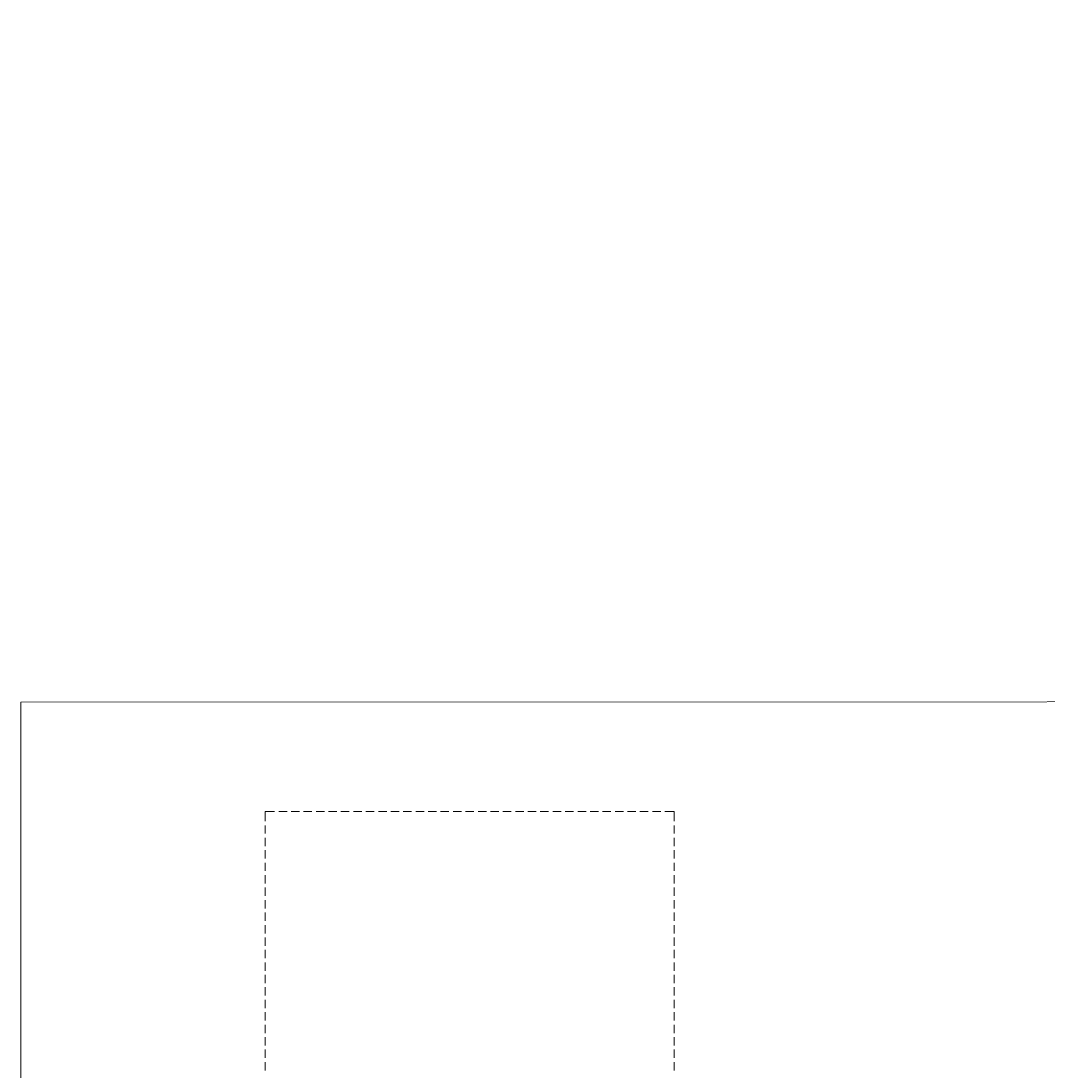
# Model space of a CAD drawing. Header units: centimetres. Extents: x -17621 to 77377, y -18613 to 66.
# Tile 39 of 173: x -17621 to -9777, y -8025 to 0. Entities that reach past the tile are written whole.
import ezdxf

# ---------------------------------------------------------------- set-up
doc = ezdxf.new("R2010")
doc.units = ezdxf.units.CM
doc.layers.add('a_wymiarowanie', color=211, linetype='Continuous', lineweight=0)
doc.layers.add('PDF3_WIDOKOWA', color=7, linetype='Continuous')
doc.layers.add('PDF_WIDOKOWA', color=7, linetype='Continuous')
doc.styles.add('PDF Century Gothic', font='GOTHIC.TTF')
doc.dimstyles.new('ISO-25', dxfattribs={"dimtxt": 25, "dimasz": 20, "dimexe": 0.6, "dimexo": 0.375, "dimtad": 1, "dimdec": 0, "dimtxsty": 'PDF Century Gothic', "dimblk": 'ARCHTICK', "dimcen": 2.5, "dimadec": 1, "dimazin": 0, "dimtfac": 1, "dimtdec": 0, "dimtmove": 0, "dimatfit": 3, "dimldrblk": 'ARCHTICK', "dimfxl": 2, "dimfxlon": 1, "dimarcsym": 0})

# ---------------------------------------------------------------- blocks, each defined once
blk = doc.blocks.new('_ArchTick')
at = {"color": 0, "linetype": 'ByBlock', "const_width": 0.15}
blk.add_lwpolyline([(-0.5, -0.5), (0.5, 0.5)], dxfattribs=at)
blk = doc.blocks.new('*D360')
at = {"layer": 'a_wymiarowanie', "color": 0, "lineweight": -2, "transparency": 16777216}
for p, q in [((-15153.8, -16058.8), (-15153.8, -16061.4)), ((-15153.8, -16060.8), (-15058.5, -16060.8)), ((-15058.5, -16058.8), (-15058.5, -16061.4))]:
    blk.add_line(p, q, dxfattribs=at)
at = {"layer": 'Defpoints', "color": 0, "transparency": 16777216}
for p in [(-15058.5, 0), (-15153.8, -16019.3), (-15058.5, -16060.8)]:
    blk.add_point(p, dxfattribs=at)
at = {"layer": 'a_wymiarowanie', "color": 0, "lineweight": -2, "transparency": 16777216, "xscale": 20, "yscale": 20, "zscale": 20, "rotation": 180}
blk.add_blockref('_ArchTick', (-15153.8, -16060.8), dxfattribs=at)
at = {"layer": 'a_wymiarowanie', "color": 0, "lineweight": -2, "transparency": 16777216, "xscale": 20, "yscale": 20, "zscale": 20}
blk.add_blockref('_ArchTick', (-15058.5, -16060.8), dxfattribs=at)
at = {"layer": 'a_wymiarowanie', "color": 0, "transparency": 16777216, "insert": (-15106.1, -16047), "char_height": 25, "attachment_point": 5, "style": 'PDF Century Gothic'}
blk.add_mtext('95', dxfattribs=at)

msp = doc.modelspace()

# ---------------------------------------------------------------- linework, layer by layer
at = {"layer": 'PDF3_WIDOKOWA', "color": 7, "lineweight": 5, "true_color": 0xffffff}
msp.add_lwpolyline([(-17620.9, -18130.6), (-17620.9, -5206.1), (-1932.1, -5201.1), (-1932.1, -18125.6)], close=True, dxfattribs=at)
at = {"layer": 'PDF_WIDOKOWA', "lineweight": 5}
for points in [[(-15753.6, -6115.6), (-15753.6, -6042.8), (-15682.4, -6042.8)], [(-15650.3, -6042.8), (-15586.8, -6042.8)], [(-15555.4, -6042.8), (-15491.9, -6042.8)], [(-15459.8, -6042.8), (-15396.3, -6042.8)], [(-15364.9, -6042.8), (-15301.4, -6042.8)], [(-15269.3, -6042.8), (-15205.8, -6042.8)], [(-15174.4, -6042.8), (-15110.9, -6042.8)], [(-15078.8, -6042.8), (-15015.3, -6042.8)], [(-14983.9, -6042.8), (-14920.4, -6042.8)], [(-14888.3, -6042.8), (-14824.8, -6042.8)], [(-14793.4, -6042.8), (-14729.9, -6042.8)], [(-14697.8, -6042.8), (-14634.3, -6042.8)], [(-14602.9, -6042.8), (-14539.4, -6042.8)], [(-14507.3, -6042.8), (-14443.8, -6042.8)], [(-14412.4, -6042.8), (-14348.9, -6042.8)], [(-14316.8, -6042.8), (-14253.3, -6042.8)], [(-14221.9, -6042.8), (-14158.4, -6042.8)], [(-14126.3, -6042.8), (-14062.8, -6042.8)], [(-14031.4, -6042.8), (-13967.9, -6042.8)], [(-13935.8, -6042.8), (-13872.3, -6042.8)], [(-13840.9, -6042.8), (-13777.4, -6042.8)], [(-13745.3, -6042.8), (-13681.8, -6042.8)], [(-13650.4, -6042.8), (-13587, -6042.8)], [(-13554.8, -6042.8), (-13491.3, -6042.8)], [(-13460, -6042.8), (-13396.5, -6042.8)], [(-13364.3, -6042.8), (-13300.8, -6042.8)], [(-13269.5, -6042.8), (-13206, -6042.8)], [(-13173.8, -6042.8), (-13110.3, -6042.8)], [(-13079, -6042.8), (-13015.5, -6042.8)], [(-12983.3, -6042.8), (-12919.8, -6042.8)], [(-12888.5, -6042.8), (-12825, -6042.8)], [(-12792.8, -6042.8), (-12729.3, -6042.8)], [(-12698, -6042.8), (-12626.8, -6042.8), (-12626.8, -6115.6)], [(-15753.6, -6211.3), (-15753.6, -6147.8)], [(-12626.8, -6147.8), (-12626.8, -6211.3)], [(-15753.6, -6306.1), (-15753.6, -6242.6)], [(-12626.8, -6242.6), (-12626.8, -6306.1)], [(-15753.6, -6401.8), (-15753.6, -6338.3)], [(-12626.8, -6338.3), (-12626.8, -6401.8)], [(-15753.6, -6496.6), (-15753.6, -6433.1)], [(-12626.8, -6433.1), (-12626.8, -6496.6)], [(-15753.6, -6592.3), (-15753.6, -6528.8)], [(-12626.8, -6528.8), (-12626.8, -6592.3)], [(-15753.6, -6687.1), (-15753.6, -6623.6)], [(-12626.8, -6623.6), (-12626.8, -6687.1)], [(-15753.6, -6782.8), (-15753.6, -6719.3)], [(-12626.8, -6719.3), (-12626.8, -6782.8)], [(-15753.6, -6877.6), (-15753.6, -6814.1)], [(-12626.8, -6814.1), (-12626.8, -6877.6)], [(-15753.6, -6973.3), (-15753.6, -6909.8)], [(-12626.8, -6909.8), (-12626.8, -6973.3)], [(-15753.6, -7068.1), (-15753.6, -7004.6)], [(-12626.8, -7004.6), (-12626.8, -7068.1)], [(-15753.6, -7163.8), (-15753.6, -7100.3)], [(-12626.8, -7100.3), (-12626.8, -7163.8)], [(-15753.6, -7258.6), (-15753.6, -7195.1)], [(-12626.8, -7195.1), (-12626.8, -7258.6)], [(-15753.6, -7354.3), (-15753.6, -7290.8)], [(-12626.8, -7290.8), (-12626.8, -7354.3)], [(-15753.6, -7449.1), (-15753.6, -7385.6)], [(-12626.8, -7385.6), (-12626.8, -7449.1)], [(-15753.6, -7544.8), (-15753.6, -7481.3)], [(-12626.8, -7481.3), (-12626.8, -7544.8)], [(-15753.6, -7639.6), (-15753.6, -7576.1)], [(-12626.8, -7576.1), (-12626.8, -7639.6)], [(-15753.6, -7735.3), (-15753.6, -7671.8)], [(-12626.8, -7671.8), (-12626.8, -7735.3)], [(-15753.6, -7830.1), (-15753.6, -7766.6)], [(-12626.8, -7766.6), (-12626.8, -7830.1)], [(-15753.6, -7925.8), (-15753.6, -7862.3)], [(-12626.8, -7862.3), (-12626.8, -7925.8)], [(-15753.6, -8020.6), (-15753.6, -7957.1)], [(-12626.8, -7957.1), (-12626.8, -8020.6)]]:
    msp.add_lwpolyline(points, dxfattribs=at)

# ---------------------------------------------------------------- dimensions: what is measured, and where the dimension line sits
at = {"layer": 'a_wymiarowanie'}
dim = msp.add_linear_dim(base=(-15058.5, -16060.8), p1=(-15153.8, -16019.3), p2=(-15058.5, 0), dimstyle='ISO-25', dxfattribs=at)
dim.commit()
dim.dimension.update_dxf_attribs({"geometry": '*D360', "text_midpoint": (-15106.1, -16047)})

doc.saveas('drawing.dxf')
